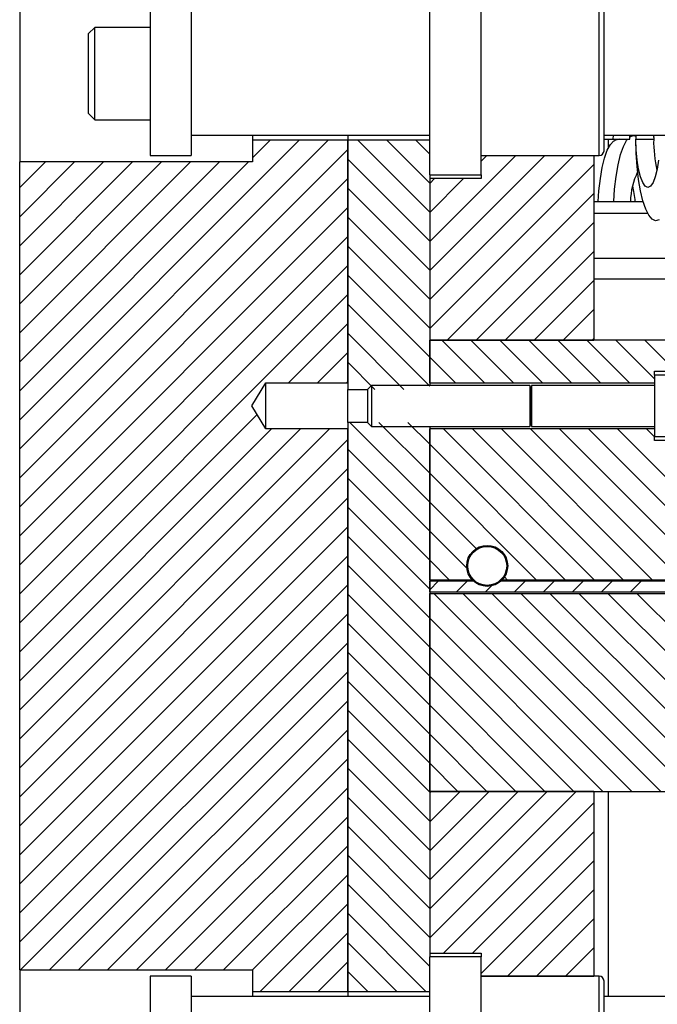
# Model space of a CAD drawing. Header units: inches. Extents: x 1802 to 2468, y -253 to -72.
# Tile 115 of 256: x 1840.59 to 1844.48, y -149.2 to -143.2. Entities that reach past the tile are written whole.
import ezdxf

# ---------------------------------------------------------------- set-up
doc = ezdxf.new("R2010")
doc.units = ezdxf.units.IN
doc.header["$LTSCALE"] = 0.5
doc.header["$MEASUREMENT"] = 0
doc.layers.add('SID-M-F', color=202, linetype='Continuous')
doc.layers.add('SID-M-S', color=105, linetype='Continuous')

msp = doc.modelspace()

# ---------------------------------------------------------------- linework, layer by layer
at = {"layer": 'SID-M-F', "linetype": 'Continuous'}
for p, q in [((1840.59442, -145.63352), (1842.29783, -143.93012)), ((1840.59442, -145.8103), (1842.4746, -143.93012)), ((1842.01442, -144.03675), (1842.12105, -143.93012)), ((1843.09442, -144.36836), (1842.65618, -143.93012)), ((1843.09442, -144.19158), (1842.83296, -143.93012)), ((1843.09442, -144.01481), (1843.00974, -143.93012)), ((1840.59442, -145.98708), (1842.59442, -143.98708)), ((1843.09442, -144.54514), (1842.59442, -144.04514)), ((1843.09442, -144.54774), (1843.61769, -144.02447)), ((1843.09442, -144.72451), (1843.79447, -144.02447)), ((1843.09442, -144.90129), (1843.97124, -144.02447)), ((1843.40692, -144.05846), (1843.44091, -144.02447)), ((1840.59442, -144.21931), (1840.75236, -144.06137)), ((1840.59442, -144.39609), (1840.92914, -144.06137)), ((1840.59442, -144.57286), (1841.10592, -144.06137)), ((1840.59442, -144.74964), (1841.28269, -144.06137)), ((1840.59442, -144.92642), (1841.45947, -144.06137)), ((1840.59442, -145.10319), (1841.63625, -144.06137)), ((1840.59442, -145.27997), (1841.81302, -144.06137)), ((1840.59442, -145.45675), (1841.9898, -144.06137)), ((1843.09442, -145.07807), (1844.09442, -144.07807)), ((1840.59442, -146.16385), (1842.59442, -144.16385)), ((1843.09442, -144.19418), (1843.12424, -144.16437)), ((1843.09442, -144.37096), (1843.30101, -144.16437)), ((1843.09442, -144.72191), (1842.59442, -144.22191)), ((1843.2004, -145.14887), (1844.09442, -144.25484)), ((1840.59442, -146.34063), (1842.59442, -144.34063)), ((1843.09442, -144.89869), (1842.59442, -144.39869)), ((1843.37717, -145.14887), (1844.09442, -144.43162)), ((1840.59442, -146.51741), (1842.59442, -144.51741)), ((1843.09442, -145.07547), (1842.59442, -144.57547)), ((1843.55395, -145.14887), (1844.09442, -144.6084)), ((1840.59442, -146.69418), (1842.59442, -144.69418)), ((1843.09442, -145.25224), (1842.59442, -144.75224)), ((1843.73073, -145.14887), (1844.09442, -144.78517)), ((1840.59442, -146.87096), (1842.59442, -144.87096)), ((1843.09442, -145.42902), (1842.59442, -144.92902)), ((1843.9075, -145.14887), (1844.09442, -144.96195)), ((1842.23392, -145.40824), (1842.59442, -145.04774)), ((1842.937, -145.44837), (1842.59442, -145.1058)), ((1844.08428, -145.14887), (1844.09442, -145.13873)), ((1843.42733, -145.40837), (1843.16783, -145.14887)), ((1843.6041, -145.40837), (1843.3446, -145.14887)), ((1843.78088, -145.40837), (1843.52138, -145.14887)), ((1843.95766, -145.40837), (1843.69816, -145.14887)), ((1844.13443, -145.40837), (1843.87493, -145.14887)), ((1844.31121, -145.40837), (1844.05171, -145.14887)), ((1844.46442, -145.38481), (1844.22849, -145.14887)), ((1844.59426, -145.33787), (1844.40526, -145.14887)), ((1842.41069, -145.40824), (1842.59442, -145.22451)), ((1843.25055, -145.40837), (1843.09442, -145.25224)), ((1842.76022, -145.44837), (1842.59442, -145.28257)), ((1842.58747, -145.40824), (1842.59442, -145.40129)), ((1840.59442, -147.04774), (1842.04122, -145.60094)), ((1843.09442, -146.13613), (1842.60766, -145.64937)), ((1843.09442, -145.95935), (1842.78444, -145.64937)), ((1843.09442, -145.78257), (1842.96122, -145.64937)), ((1840.59442, -147.22451), (1842.12944, -145.68949)), ((1840.59442, -147.40129), (1842.30622, -145.68949)), ((1840.59442, -147.57807), (1842.483, -145.68949)), ((1844.0995, -146.61087), (1843.178, -145.68937)), ((1844.27627, -146.61087), (1843.35477, -145.68937)), ((1844.45305, -146.61087), (1843.53155, -145.68937)), ((1844.62983, -146.61087), (1843.70833, -145.68937)), ((1844.8066, -146.61087), (1843.8851, -145.68937)), ((1844.84442, -146.47191), (1844.06188, -145.68937)), ((1844.84442, -146.29514), (1844.23866, -145.68937)), ((1844.46442, -145.73836), (1844.41543, -145.68937)), ((1840.59442, -147.75484), (1842.59442, -145.75484)), ((1843.92272, -146.61087), (1843.09442, -145.78257)), ((1843.09442, -146.3129), (1842.59442, -145.8129)), ((1840.59442, -147.93162), (1842.59442, -145.93162)), ((1843.74594, -146.61087), (1843.09442, -145.95935)), ((1843.09442, -146.48968), (1842.59442, -145.98968)), ((1840.59442, -148.1084), (1842.59442, -146.1084)), ((1843.37712, -146.41883), (1843.09442, -146.13613)), ((1843.09442, -146.66646), (1842.59442, -146.16646)), ((1840.59442, -148.28517), (1842.59442, -146.28517)), ((1843.32032, -146.5388), (1843.09442, -146.3129)), ((1843.09442, -146.84323), (1842.59442, -146.34323)), ((1840.59442, -148.46195), (1842.59442, -146.46195)), ((1843.21561, -146.61087), (1843.09442, -146.48968)), ((1843.09442, -147.02001), (1842.59442, -146.52001)), ((1840.59442, -148.63873), (1842.59442, -146.63873)), ((1843.09442, -146.66906), (1843.14651, -146.61697)), ((1843.25783, -146.68242), (1843.32328, -146.61697)), ((1843.56917, -146.61087), (1843.54945, -146.59116)), ((1843.61139, -146.68242), (1843.67684, -146.61697)), ((1843.78816, -146.68242), (1843.85361, -146.61697)), ((1843.96494, -146.68242), (1844.03039, -146.61697)), ((1844.14172, -146.68242), (1844.20717, -146.61697)), ((1844.31849, -146.68242), (1844.38394, -146.61697)), ((1843.09442, -147.19679), (1842.59442, -146.69679)), ((1844.32683, -147.89887), (1843.11945, -146.69148)), ((1844.50361, -147.89887), (1843.29623, -146.69148)), ((1843.43461, -146.68242), (1843.47119, -146.64584)), ((1844.68039, -147.89887), (1843.473, -146.69148)), ((1844.84442, -147.88613), (1843.64978, -146.69148)), ((1844.84442, -147.70935), (1843.82656, -146.69148)), ((1844.84442, -147.53257), (1844.00333, -146.69148)), ((1844.84442, -147.3558), (1844.18011, -146.69148)), ((1844.84442, -147.17902), (1844.35689, -146.69148)), ((1840.59442, -148.8155), (1842.59442, -146.8155)), ((1843.09442, -147.37356), (1842.59442, -146.87356)), ((1844.15006, -147.89887), (1843.09442, -146.84323)), ((1840.60033, -148.98637), (1842.59442, -146.99228)), ((1843.09442, -147.55034), (1842.59442, -147.05034)), ((1843.97328, -147.89887), (1843.09442, -147.02001)), ((1840.77711, -148.98637), (1842.59442, -147.16906)), ((1843.09442, -147.72712), (1842.59442, -147.22712)), ((1843.7965, -147.89887), (1843.09442, -147.19679)), ((1840.95389, -148.98637), (1842.59442, -147.34583)), ((1843.09442, -147.90389), (1842.59442, -147.40389)), ((1843.61973, -147.89887), (1843.09442, -147.37356)), ((1841.13066, -148.98637), (1842.59442, -147.52261)), ((1843.09442, -148.08067), (1842.59442, -147.58067)), ((1843.44295, -147.89887), (1843.09442, -147.55034)), ((1841.30744, -148.98637), (1842.59442, -147.69939)), ((1843.09442, -148.25745), (1842.59442, -147.75745)), ((1843.26617, -147.89887), (1843.09442, -147.72712)), ((1841.48422, -148.98637), (1842.59442, -147.87616)), ((1843.09442, -147.90649), (1843.10205, -147.89887)), ((1843.09442, -148.08327), (1843.27882, -147.89887)), ((1843.09442, -148.26005), (1843.4556, -147.89887)), ((1843.09442, -148.43682), (1843.63238, -147.89887)), ((1843.09442, -148.6136), (1843.80915, -147.89887)), ((1843.09442, -148.79038), (1843.98593, -147.89887)), ((1843.09442, -148.43422), (1842.59442, -147.93422)), ((1843.17821, -148.88337), (1844.09442, -147.96715)), ((1841.66099, -148.98637), (1842.59442, -148.05294)), ((1843.09442, -148.611), (1842.59442, -148.111)), ((1843.35498, -148.88337), (1844.09442, -148.14393)), ((1841.83777, -148.98637), (1842.59442, -148.22972)), ((1843.09442, -148.78778), (1842.59442, -148.28778)), ((1843.40692, -149.00821), (1844.09442, -148.32071)), ((1842.01442, -148.98649), (1842.59442, -148.40649)), ((1843.09442, -148.96455), (1842.59442, -148.46455)), ((1843.56864, -149.02327), (1844.09442, -148.49748)), ((1842.06007, -149.11762), (1842.59442, -148.58327)), ((1843.07071, -149.11762), (1842.59442, -148.64133)), ((1843.74541, -149.02327), (1844.09442, -148.67426)), ((1842.23685, -149.11762), (1842.59442, -148.76005)), ((1842.89393, -149.11762), (1842.59442, -148.81811)), ((1843.92219, -149.02327), (1844.09442, -148.85104)), ((1842.41363, -149.11762), (1842.59442, -148.93682)), ((1842.71716, -149.11762), (1842.59442, -148.99488)), ((1842.5904, -149.11762), (1842.59442, -149.1136))]:
    msp.add_line(p, q, dxfattribs=at)
at = {"layer": 'SID-M-S'}
for p, q in [((1843.09442, -144.14087), (1843.09442, -142.90687)), ((1843.40692, -144.14087), (1843.40692, -142.90687)), ((1840.59442, -142.98637), (1840.59442, -144.06137)), ((1841.38942, -143.02387), (1841.38942, -144.02387)), ((1841.63942, -143.02387), (1841.63942, -144.02387)), ((1844.12692, -144.02387), (1844.12692, -143.02387)), ((1844.15692, -143.99387), (1844.15692, -143.05387)), ((1841.05192, -143.24262), (1841.01442, -143.28012)), ((1841.38942, -143.24262), (1841.05192, -143.24262)), ((1841.05192, -143.80512), (1841.05192, -143.24262)), ((1841.01442, -143.76762), (1841.01442, -143.28012)), ((1841.01442, -143.76762), (1841.05192, -143.80512)), ((1841.05192, -143.80512), (1841.38942, -143.80512)), ((1841.63942, -143.89887), (1843.09442, -143.89887)), ((1842.01442, -143.89887), (1842.01442, -143.93012)), ((1842.01442, -143.93012), (1842.01442, -144.06137)), ((1842.59442, -143.93012), (1842.01442, -143.93012)), ((1842.59442, -143.89887), (1842.59442, -143.93012)), ((1842.59442, -143.89887), (1842.59442, -143.93012)), ((1843.09442, -143.93012), (1842.59442, -143.93012)), ((1842.59442, -143.93012), (1842.59442, -145.44837)), ((1842.59442, -145.40824), (1842.59442, -143.93012)), ((1844.15692, -143.89887), (1844.59442, -143.89887)), ((1844.15692, -143.92387), (1844.21346, -143.92387)), ((1844.1847, -143.97493), (1844.1847, -143.92387)), ((1844.1847, -143.97493), (1844.1847, -143.92387)), ((1844.19525, -143.95698), (1844.21485, -143.93576)), ((1844.21346, -143.92387), (1844.21361, -143.89887)), ((1844.21346, -143.92387), (1844.31416, -143.92387)), ((1844.21485, -143.93576), (1844.22746, -143.92962)), ((1844.24924, -143.92387), (1844.22746, -143.92962)), ((1844.27495, -143.96848), (1844.29438, -143.93187)), ((1844.29438, -143.93187), (1844.30027, -143.92387)), ((1844.31416, -143.92387), (1844.31442, -143.89887)), ((1844.31424, -143.91006), (1844.31508, -143.90944)), ((1844.32842, -143.90295), (1844.31428, -143.90669)), ((1844.31508, -143.90944), (1844.33644, -143.90189)), ((1844.33644, -143.90189), (1844.35127, -143.90552)), ((1844.35113, -143.89887), (1844.35142, -143.92387)), ((1844.35142, -143.92387), (1844.45942, -143.92387)), ((1844.35323, -144.00886), (1844.35142, -143.92387)), ((1844.35324, -143.98918), (1844.35142, -143.92387)), ((1844.45916, -143.89887), (1844.45942, -143.92387)), ((1844.46211, -143.89887), (1844.45934, -143.90541)), ((1844.45934, -143.90541), (1844.45942, -143.92387)), ((1844.16025, -144.03864), (1844.17687, -143.99162)), ((1844.17687, -143.99162), (1844.19525, -143.95698)), ((1844.25739, -144.01816), (1844.27495, -143.96848)), ((1844.35861, -144.05122), (1844.35324, -143.98918)), ((1841.38942, -144.02387), (1841.63942, -144.02387)), ((1843.40692, -144.02387), (1844.12692, -144.02387)), ((1844.09442, -144.02447), (1843.40692, -144.02447)), ((1844.09442, -144.02387), (1844.09442, -144.02447)), ((1844.09442, -144.02447), (1844.09442, -145.14887)), ((1844.14591, -144.0966), (1844.16025, -144.03864)), ((1844.24223, -144.07942), (1844.25739, -144.01816)), ((1844.35862, -144.09134), (1844.35323, -144.00886)), ((1844.36727, -144.10687), (1844.35861, -144.05122)), ((1844.48949, -144.05122), (1844.48084, -144.10687)), ((1842.01442, -144.06137), (1840.59442, -144.06137)), ((1840.59442, -148.98637), (1840.59442, -144.06137)), ((1844.13428, -144.16374), (1844.14591, -144.0966)), ((1844.22993, -144.15038), (1844.24223, -144.07942)), ((1844.36741, -144.16889), (1844.35862, -144.09134)), ((1844.37877, -144.15334), (1844.36727, -144.10687)), ((1844.48084, -144.10687), (1844.46934, -144.15334)), ((1843.09442, -144.14087), (1843.40692, -144.14087)), ((1843.09442, -144.14087), (1843.09442, -145.42387)), ((1843.40692, -144.16437), (1843.09442, -144.16437)), ((1843.09442, -144.16437), (1843.09442, -145.14887)), ((1843.40692, -144.14087), (1843.40692, -144.16437)), ((1844.1257, -144.23803), (1844.13428, -144.16374)), ((1844.22087, -144.22889), (1844.22993, -144.15038)), ((1844.37935, -144.23923), (1844.36741, -144.16889)), ((1844.39254, -144.18831), (1844.37877, -144.15334)), ((1844.46934, -144.15334), (1844.45557, -144.18831)), ((1844.12112, -144.30309), (1844.1257, -144.23803)), ((1844.21576, -144.30309), (1844.22087, -144.22889)), ((1844.3941, -144.30027), (1844.37935, -144.23923)), ((1844.40789, -144.21002), (1844.39254, -144.18831)), ((1844.42405, -144.21737), (1844.40789, -144.21002)), ((1844.44022, -144.21002), (1844.42405, -144.21737)), ((1844.45557, -144.18831), (1844.44022, -144.21002)), ((1844.09442, -144.30309), (1844.39492, -144.30309)), ((1844.41121, -144.35022), (1844.3941, -144.30027)), ((1844.43019, -144.38761), (1844.41121, -144.35022)), ((1844.09442, -144.37387), (1844.42221, -144.37387)), ((1844.45046, -144.41133), (1844.43019, -144.38761)), ((1844.47144, -144.4207), (1844.45046, -144.41133)), ((1844.49251, -144.41543), (1844.47144, -144.4207)), ((1844.09442, -144.64887), (1844.59442, -144.64887)), ((1844.09442, -144.77387), (1844.59442, -144.77387)), ((1843.09442, -145.40837), (1843.09442, -145.14887)), ((1844.84442, -145.14887), (1843.09442, -145.14887)), ((1843.09442, -145.14887), (1844.09442, -145.14887)), ((1844.46442, -145.33787), (1844.84442, -145.33787)), ((1844.46442, -145.36137), (1844.46442, -145.33787)), ((1844.68942, -145.36137), (1844.46442, -145.36137)), ((1844.46442, -145.36137), (1844.46442, -145.73637)), ((1842.00993, -145.54887), (1842.09442, -145.40824)), ((1842.09442, -145.40824), (1842.59442, -145.40824)), ((1842.09442, -145.68949), (1842.09442, -145.40824)), ((1842.73892, -145.42387), (1842.71442, -145.44837)), ((1843.70511, -145.42387), (1842.73892, -145.42387)), ((1842.73892, -145.42387), (1842.73892, -145.67387)), ((1843.09442, -145.40837), (1844.46442, -145.40837)), ((1843.7125, -145.44417), (1843.70511, -145.42387)), ((1843.70511, -145.42387), (1843.70511, -145.67387)), ((1844.46442, -145.42387), (1843.71403, -145.42387)), ((1843.71403, -145.42387), (1843.71403, -145.67387)), ((1842.59442, -145.44837), (1842.71442, -145.44837)), ((1842.59442, -145.64937), (1842.59442, -145.44837)), ((1842.71442, -145.44837), (1842.71442, -145.64937)), ((1843.7125, -145.44417), (1843.7125, -145.65356)), ((1842.09442, -145.68949), (1842.00993, -145.54887)), ((1842.71442, -145.64937), (1842.59442, -145.64937)), ((1842.59442, -145.64937), (1842.59442, -149.11762)), ((1842.71442, -145.64937), (1842.73892, -145.67387)), ((1842.73892, -145.67387), (1843.70511, -145.67387)), ((1843.09442, -145.67387), (1843.09442, -148.90687)), ((1843.70511, -145.67387), (1843.7125, -145.65356)), ((1843.71403, -145.67387), (1844.46442, -145.67387)), ((1842.59442, -145.68949), (1842.09442, -145.68949)), ((1842.59442, -149.11762), (1842.59442, -145.68949)), ((1843.09442, -146.61087), (1843.09442, -145.68937)), ((1844.46442, -145.68937), (1843.09442, -145.68937)), ((1844.46442, -145.73637), (1844.68942, -145.73637)), ((1844.46442, -145.75987), (1844.46442, -145.73637)), ((1844.84442, -145.75987), (1844.46442, -145.75987)), ((1843.35467, -146.61087), (1843.09442, -146.61087)), ((1843.09442, -146.68242), (1843.09442, -146.61697)), ((1843.36101, -146.61697), (1843.09442, -146.61697)), ((1845.72, -146.61697), (1843.52783, -146.61697)), ((1844.84442, -146.61087), (1843.53417, -146.61087)), ((1843.09442, -146.68242), (1845.72456, -146.68242)), ((1843.09442, -146.69148), (1844.84442, -146.69148)), ((1843.09442, -147.89887), (1843.09442, -146.69148)), ((1843.09442, -147.89887), (1844.84442, -147.89887)), ((1843.09442, -147.89887), (1843.09442, -148.88337)), ((1844.09442, -147.89887), (1843.09442, -147.89887)), ((1844.09442, -147.89887), (1844.09442, -149.02327)), ((1844.1847, -149.14887), (1844.1847, -147.89887)), ((1844.1847, -149.14887), (1844.1847, -147.89887)), ((1843.09442, -148.88337), (1843.40692, -148.88337)), ((1843.40692, -148.90687), (1843.09442, -148.90687)), ((1843.09442, -150.14087), (1843.09442, -148.90687)), ((1843.40692, -148.88337), (1843.40692, -148.90687)), ((1843.40692, -150.14087), (1843.40692, -148.90687)), ((1840.59442, -148.98637), (1842.01442, -148.98637)), ((1840.59442, -148.98637), (1840.59442, -150.06137)), ((1841.63942, -149.02387), (1841.38942, -149.02387)), ((1841.38942, -149.02387), (1841.38942, -150.02387)), ((1841.63942, -149.02387), (1841.63942, -150.02387)), ((1842.01442, -148.98637), (1842.01442, -149.11762)), ((1843.40692, -149.02327), (1844.09442, -149.02327)), ((1844.12692, -149.02387), (1843.40692, -149.02387)), ((1844.09442, -149.02327), (1844.09442, -149.02387)), ((1844.12692, -150.02387), (1844.12692, -149.02387)), ((1844.15692, -149.99387), (1844.15692, -149.05387)), ((1843.09442, -149.14887), (1841.63942, -149.14887)), ((1842.01442, -149.11762), (1842.59442, -149.11762)), ((1842.01442, -149.11762), (1842.01442, -149.14887)), ((1842.59442, -149.11762), (1842.59442, -149.14887)), ((1842.59442, -149.11762), (1843.09442, -149.11762)), ((1842.59442, -149.11762), (1842.59442, -149.14887)), ((1844.59442, -149.14887), (1844.15692, -149.14887))]:
    msp.add_line(p, q, dxfattribs=at)
for radius in [0.125, 0.11888]:
    msp.add_circle((1843.44442, -146.52387), radius, dxfattribs=at)
for centre, radius, start, end in [((1845.25874, -143.93705), 0.79943, 179.05538, 192.828838), ((1844.12692, -143.99387), 0.03, 270, 0), ((1844.73469, -144.30902), 0.4166, 153.531048, 179.183634), ((1843.71473, -144.35728), 0.63461, 4.899186, 13.588471), ((1843.71324, -145.4439), 0.000787, 200, 0), ((1843.71324, -145.65383), 0.000787, 0, 160), ((1844.12692, -149.05387), 0.03, 0, 90)]:
    msp.add_arc(centre, radius, start, end, dxfattribs=at)

doc.saveas('drawing.dxf')
